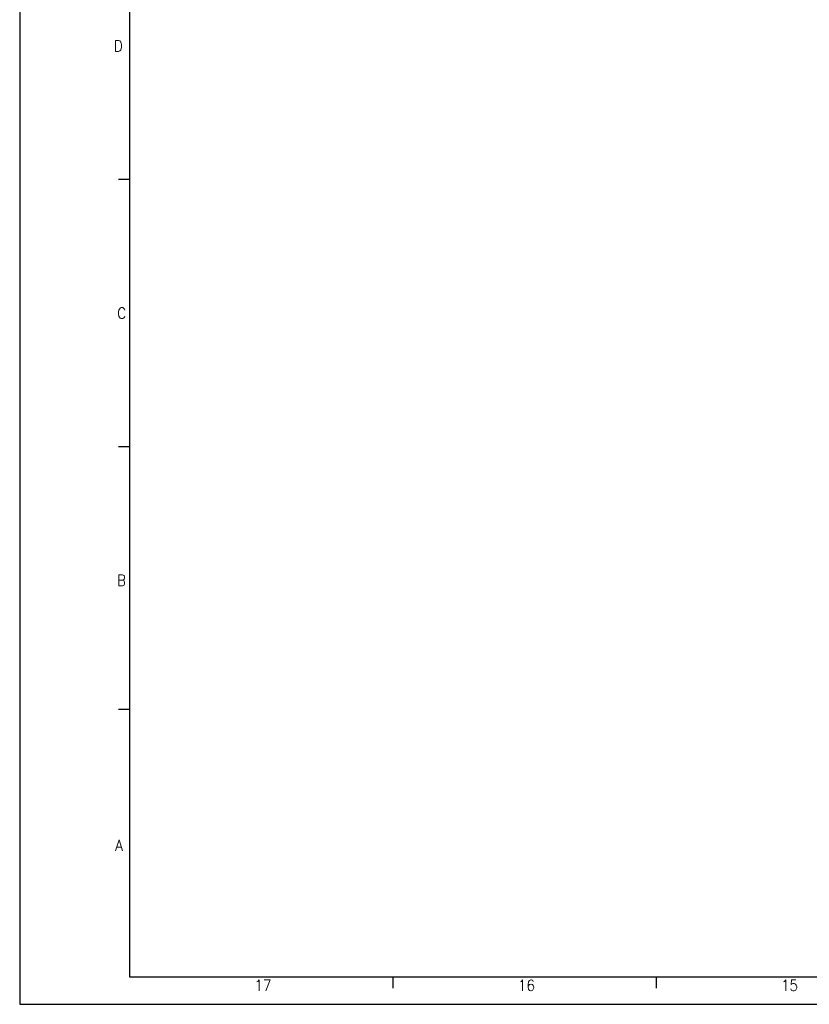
# Model space of a CAD drawing. Header units: inches. Extents: x -381 to 2260, y -418 to 176.
# Tile 1 of 24: x -381 to -237, y -418 to -239. Entities that reach past the tile are written whole.
import ezdxf

# ---------------------------------------------------------------- set-up
doc = ezdxf.new("R2010")
doc.units = ezdxf.units.IN
doc.layers.add('1', color=7, linetype='Continuous')
doc.styles.add('CONVERTER_11', font='txt.shx', dxfattribs={"width": 0.9})

# ---------------------------------------------------------------- blocks, each defined once
blk = doc.blocks.new('Marco_a1', base_point=(38.87, -121.38))
at = {"layer": '1', "color": 2, "linetype": 'Continuous'}
for p, q in [((-381.13, 175.62), (-381.13, -418.38)), ((-361.13, -268.18), (-363.13, -268.18)), ((-361.15, -316.85), (-363.15, -316.85)), ((-361.15, -364.71), (-363.15, -364.71)), ((-313.19, -413.43), (-313.19, -415.43)), ((-265.25, -413.43), (-265.25, -415.43)), ((-381.13, -418.38), (458.87, -418.38))]:
    blk.add_line(p, q, dxfattribs=at)
at = {"layer": '1', "color": 7, "linetype": 'Continuous'}
for p, q in [((-361.13, 170.62), (-361.13, -413.38)), ((-361.13, -413.38), (453.87, -413.38))]:
    blk.add_line(p, q, dxfattribs=at)
at = {"layer": '1', "color": 2, "char_height": 2, "attachment_point": 4, "line_spacing_factor": 1.20048, "style": 'CONVERTER_11'}
for s, insert in [('D', (-363.97, -243.85)), ('C', (-363.37, -292.51)), ('B', (-363.41, -341.18)), ('A', (-363.74, -389.45)), ('17', (-338.41, -414.93)), ('16', (-290.41, -414.93)), ('15', (-242.52, -414.93))]:
    blk.add_mtext(s, dxfattribs=dict(at, insert=insert))
blk = doc.blocks.new('Top', base_point=(38.87, -121.38))
blk.add_blockref('Marco_a1', (38.87, -121.38))
blk = doc.blocks.new('_dummy_frame', base_point=(-381.13, -418.38))
blk.add_blockref('Top', (38.87, -121.38))

msp = doc.modelspace()

# ---------------------------------------------------------------- block references
at = {"layer": '1'}
msp.add_blockref('_dummy_frame', (-381.13, -418.38), dxfattribs=at)

doc.saveas('drawing.dxf')
